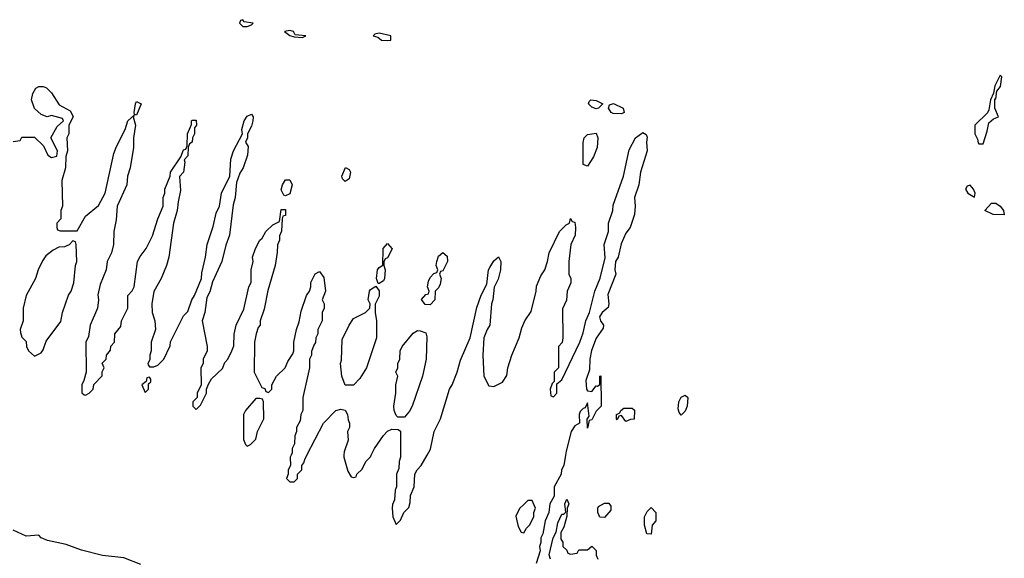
# Model space of a CAD drawing. Header units: inches. Extents: x 2792272 to 2951639, y 860504 to 1033803.
# Tile 47 of 209: x 2816000 to 2820630, y 1009515 to 1012046. Entities that reach past the tile are written whole.
import ezdxf

# ---------------------------------------------------------------- set-up
doc = ezdxf.new("R2010")
doc.units = ezdxf.units.IN
doc.header["$MEASUREMENT"] = 0
for name, color, linetype in [('C8010', 7, 'Continuous'), ('C8011', 7, 'Continuous'), ('C8021', 7, 'Continuous')]:
    doc.layers.add(name, color=color, linetype=linetype)

msp = doc.modelspace()

# ---------------------------------------------------------------- linework, layer by layer
at = {"layer": 'C8010', "color": 4, "elevation": 8}
for points in [[(2817277, 1010000), (2817272, 1009990), (2817274, 1009950), (2817262, 1009930), (2817262, 1009910), (2817254, 1009890), (2817270, 1009874), (2817290, 1009874), (2817306, 1009890), (2817306, 1009910), (2817326, 1009930), (2817326, 1009950), (2817336.4, 1009963.6), (2817340.4, 1009979.6), (2817350.9, 1010000)], [(2817525, 1010000), (2817524.7, 1009990), (2817543.6, 1009923.6), (2817558, 1009898), (2817570, 1009894), (2817582, 1009898), (2817586, 1009910), (2817610, 1009934), (2817628, 1009970), (2817648.9, 1009991.1), (2817653.2, 1010000)], [(2817791.3, 1010000), (2817791.3, 1009990), (2817784.7, 1009970), (2817783.6, 1009936.4), (2817772, 1009910), (2817772, 1009850), (2817765.4, 1009834.6), (2817762, 1009790), (2817752.7, 1009767.3), (2817752, 1009750), (2817754, 1009710), (2817770, 1009674), (2817790, 1009694), (2817806, 1009730), (2817830, 1009754), (2817836.4, 1009776.4), (2817838, 1009810), (2817855.3, 1009850), (2817858, 1009910), (2817868.9, 1009931.1), (2817888, 1009950), (2817916.7, 1010000)], [(2818566.8, 1010000), (2818558, 1009950), (2818548.2, 1009930), (2818545.5, 1009910), (2818512.7, 1009850), (2818513.4, 1009806.6), (2818493.4, 1009770), (2818487.7, 1009730), (2818470.8, 1009690), (2818460.7, 1009630), (2818450.8, 1009610), (2818450.9, 1009589.1), (2818444.9, 1009570), (2818447.7, 1009550), (2818428, 1009490)], [(2818495.3, 1009510), (2818489, 1009531), (2818509.1, 1009610.9), (2818522, 1009638), (2818530, 1009682), (2818550, 1009722), (2818558, 1009722), (2818568, 1009732), (2818564, 1009770), (2818572.7, 1009792.7), (2818582, 1009770), (2818574, 1009750), (2818572.7, 1009712.7), (2818558.8, 1009661.2), (2818544.7, 1009635.3), (2818544.7, 1009604.7), (2818554, 1009590), (2818554, 1009570), (2818572.7, 1009552.7), (2818578, 1009538), (2818590, 1009534), (2818622, 1009538), (2818630, 1009554), (2818670, 1009554), (2818690, 1009572), (2818710.9, 1009550.9), (2818711.3, 1009530), (2818718, 1009510)], [(2816570, 1009486), (2816490, 1009516.9), (2816390, 1009527.6), (2816290, 1009553.1), (2816218.8, 1009578.8), (2816130, 1009598.3), (2816100.9, 1009610), (2816090, 1009622.7), (2816030, 1009618), (2815970, 1009646)]]:
    msp.add_lwpolyline(points, dxfattribs=at)
for points in [[(2818410, 1009786), (2818390, 1009786), (2818370, 1009768), (2818350, 1009748), (2818332.7, 1009712.7), (2818343.6, 1009663.6), (2818358, 1009638), (2818370, 1009634), (2818383.1, 1009656.9), (2818398, 1009670), (2818418, 1009710), (2818418, 1009730), (2818426, 1009750)], [(2818750, 1009706), (2818727.3, 1009707.3), (2818718, 1009730), (2818718, 1009750), (2818722, 1009758), (2818750, 1009774), (2818770, 1009774), (2818779.6, 1009759.6), (2818779.6, 1009740.4)], [(2818970, 1009628), (2818948.9, 1009628.9), (2818938, 1009670), (2818938, 1009710), (2818950, 1009734), (2818970, 1009754), (2818991.3, 1009730), (2818991.3, 1009690), (2818974, 1009670)]]:
    msp.add_lwpolyline(points, close=True, dxfattribs=at)
at = {"layer": 'C8011', "color": 4}
for points, elevation in [([(2817050, 1012046), (2817038, 1012042), (2817034, 1012030), (2817050, 1012014), (2817070, 1012014), (2817090, 1012022), (2817098, 1012030), (2817055.3, 1012035.3)], 12), ([(2817270, 1011994.5), (2817244.7, 1011990), (2817270, 1011972), (2817290, 1011964.7), (2817330, 1011962), (2817346, 1011970), (2817295.3, 1011975.3), (2817288, 1011990)], 12), ([(2817690, 1011982), (2817670, 1011978), (2817662, 1011970), (2817684, 1011964), (2817702, 1011950), (2817730, 1011947.7), (2817746, 1011950), (2817746, 1011970)], 12), ([(2816550, 1011598), (2816540.4, 1011600.4), (2816538, 1011610), (2816544, 1011650), (2816550, 1011662), (2816571, 1011650)], 8), ([(2818710, 1011626.6), (2818690, 1011635.3), (2818675.3, 1011650), (2818678, 1011662), (2818686, 1011670), (2818710, 1011666), (2818742, 1011650), (2818722, 1011630)], 8), ([(2818830, 1011604), (2818790, 1011604.5), (2818781.2, 1011610), (2818768, 1011630), (2818773.6, 1011646.4), (2818792.7, 1011652.7), (2818838, 1011630), (2818842, 1011610)], 8), ([(2818670, 1011358), (2818650, 1011366), (2818649.3, 1011369.3), (2818649.3, 1011469.3), (2818654, 1011490), (2818670, 1011506), (2818710, 1011512), (2818718, 1011490), (2818715.3, 1011444.7), (2818698, 1011402)], 8), ([(2817530, 1011286), (2817518, 1011298), (2817515.3, 1011310), (2817531.3, 1011351.3), (2817550, 1011342), (2817556, 1011330), (2817550, 1011298)], 8), ([(2817250, 1011218), (2817242, 1011222), (2817230, 1011246), (2817235.3, 1011270), (2817250, 1011294), (2817270, 1011294), (2817282, 1011270), (2817270, 1011228)], 8), ([(2816250, 1011006), (2816232, 1010988), (2816210, 1010978), (2816183.6, 1010976.4), (2816156.9, 1010963.1), (2816123.5, 1010936.5), (2816107.1, 1010912.9), (2816086.8, 1010870), (2816074.8, 1010830), (2816031, 1010750), (2816016, 1010690), (2816016, 1010630), (2816002, 1010590), (2816003.6, 1010576.4), (2816010, 1010554), (2816030, 1010534), (2816032, 1010510), (2816042, 1010490), (2816070, 1010464.7), (2816100.4, 1010479.6), (2816110, 1010494), (2816124.7, 1010535.3), (2816193.2, 1010626.8), (2816202, 1010670), (2816229, 1010751), (2816242, 1010770), (2816255.3, 1010810), (2816262, 1010890), (2816268, 1010910), (2816266, 1010990), (2816262, 1011002)], 8), ([(2817686, 1010806), (2817678, 1010830), (2817682, 1010870), (2817690, 1010882), (2817707.3, 1010892.7), (2817709, 1010970), (2817730, 1010994), (2817750.9, 1010969.1), (2817730, 1010926), (2817718, 1010922), (2817712.7, 1010907.3), (2817712, 1010890), (2817718, 1010870), (2817716, 1010830), (2817710, 1010818), (2817690, 1010806)], 8), ([(2817930, 1010706), (2817907.3, 1010707.3), (2817888.9, 1010731.1), (2817910, 1010754), (2817922, 1010758), (2817926, 1010770), (2817918, 1010790), (2817923.1, 1010816.9), (2817930, 1010834), (2817947.3, 1010852.7), (2817962, 1010858), (2817966, 1010870), (2817958, 1010890), (2817962, 1010910), (2817970, 1010934), (2817990, 1010952), (2818010, 1010934), (2818011, 1010910), (2817990, 1010866), (2817978, 1010862), (2817974, 1010850), (2817982, 1010830), (2817976.9, 1010803.1), (2817970, 1010786), (2817954, 1010770), (2817952, 1010730)], 8), ([(2817530, 1010328), (2817515.3, 1010370), (2817508.7, 1010430), (2817514, 1010446), (2817516.4, 1010543.6), (2817549.1, 1010610.9), (2817570, 1010642), (2817626, 1010670), (2817646, 1010690), (2817648, 1010710), (2817639, 1010730), (2817645.2, 1010770), (2817650, 1010778), (2817674, 1010794), (2817691, 1010771), (2817690, 1010746), (2817671.6, 1010708.4), (2817671.3, 1010670), (2817678, 1010630), (2817678, 1010550), (2817630.7, 1010409.3), (2817599.8, 1010360.2), (2817570, 1010328)], 8), ([(2817778, 1010178), (2817770, 1010186), (2817761.2, 1010210), (2817759.3, 1010230), (2817768.7, 1010290), (2817768.7, 1010330), (2817778, 1010370), (2817768.7, 1010390), (2817778, 1010410), (2817778, 1010430), (2817788, 1010450), (2817788.7, 1010490), (2817798, 1010510), (2817850, 1010572), (2817870, 1010584.7), (2817883.6, 1010583.6), (2817910, 1010574), (2817915.3, 1010555.3), (2817910.8, 1010450), (2817894.8, 1010370), (2817846, 1010230), (2817833.7, 1010206.3), (2817810, 1010178)], 8), ([(2816610, 1010366), (2816598, 1010362), (2816594, 1010346), (2816574, 1010330), (2816590, 1010294), (2816606, 1010310), (2816606, 1010334), (2816616.4, 1010343.6), (2816616.4, 1010356.4)], 8), ([(2817130, 1010266), (2817110, 1010266), (2817062, 1010210), (2817052, 1010190), (2817052.7, 1010072.7), (2817062, 1010050), (2817070, 1010042), (2817086, 1010050), (2817110, 1010074), (2817118, 1010110), (2817148, 1010170), (2817146, 1010250), (2817142, 1010262)], 8), ([(2819110, 1010188), (2819100.4, 1010200.4), (2819096.4, 1010216.4), (2819099, 1010250), (2819110, 1010272), (2819130, 1010282), (2819142, 1010270), (2819138, 1010230), (2819130, 1010206)], 8), ([(2818850, 1010158), (2818830, 1010186), (2818818, 1010182), (2818810, 1010166), (2818806, 1010170), (2818806, 1010190), (2818822, 1010198), (2818826, 1010210), (2818840.4, 1010219.6), (2818879.6, 1010219.6), (2818891.3, 1010211.3), (2818890, 1010168), (2818872.7, 1010167.3)], 8)]:
    msp.add_lwpolyline(points, close=True, dxfattribs=dict(at, elevation=elevation))
at = {"layer": 'C8011', "color": 4, "elevation": 8}
for points in [[(2815970, 1011474), (2816002, 1011478), (2816010, 1011494), (2816070, 1011494), (2816112.7, 1011452.7), (2816132, 1011410), (2816150, 1011398), (2816175.3, 1011404.7), (2816178, 1011430), (2816146, 1011490), (2816176.4, 1011543.6), (2816206, 1011570), (2816202, 1011582), (2816150, 1011595.3), (2816128.9, 1011588.9), (2816100.2, 1011600.2), (2816069.1, 1011629.1), (2816055.3, 1011670), (2816061.2, 1011698.8), (2816076.4, 1011723.6), (2816090, 1011732), (2816110, 1011732), (2816125.4, 1011725.4), (2816150, 1011702), (2816185.4, 1011645.4), (2816236.9, 1011616.9), (2816250.9, 1011590.9), (2816231.6, 1011548.4), (2816231.3, 1011510), (2816222, 1011490), (2816224.7, 1011430), (2816216.9, 1011403.1), (2816216, 1011350), (2816198, 1011290), (2816202, 1011170), (2816194, 1011150), (2816194, 1011110), (2816174, 1011090), (2816174, 1011070), (2816178, 1011058), (2816190, 1011054), (2816270, 1011054), (2816310, 1011122), (2816370, 1011172), (2816402, 1011230), (2816443.1, 1011416.9), (2816455.3, 1011450), (2816495.3, 1011530), (2816508.7, 1011570), (2816538, 1011598), (2816534, 1011590), (2816544.7, 1011550), (2816534.8, 1011490), (2816534.4, 1011445.6), (2816518.8, 1011350), (2816506.8, 1011310), (2816504, 1011270), (2816458.8, 1011170), (2816454.4, 1011105.6), (2816442.8, 1011050), (2816441, 1010990), (2816431, 1010950), (2816411, 1010910), (2816407.3, 1010870), (2816378.8, 1010801.2), (2816367.5, 1010752.5), (2816371, 1010729), (2816366, 1010690), (2816331.3, 1010610), (2816323.5, 1010556.5), (2816311.3, 1010530), (2816312, 1010390), (2816302, 1010350), (2816292, 1010330), (2816292.7, 1010292.7), (2816303.6, 1010283.6), (2816310, 1010282), (2816326, 1010290), (2816346, 1010310), (2816348.4, 1010331.6), (2816387.3, 1010372.7), (2816388.4, 1010391.6), (2816398, 1010410), (2816388.4, 1010431.6), (2816406, 1010450), (2816408, 1010470), (2816427.3, 1010492.7), (2816428.4, 1010511.6), (2816446, 1010530), (2816448, 1010570), (2816475.3, 1010604.7), (2816478, 1010630), (2816508, 1010690), (2816508, 1010750), (2816528.4, 1010771.6), (2816538, 1010790), (2816554, 1010910), (2816566.3, 1010933.7), (2816595.3, 1010970), (2816624, 1011030), (2816649, 1011110), (2816675.3, 1011170), (2816675.3, 1011210), (2816682, 1011230), (2816682, 1011250), (2816708, 1011310), (2816708.7, 1011330), (2816758, 1011402), (2816770, 1011434), (2816782, 1011438), (2816787.3, 1011452.7), (2816788.7, 1011510), (2816807.3, 1011552.7), (2816808, 1011570), (2816810, 1011574), (2816830, 1011574), (2816831, 1011550), (2816822, 1011538), (2816822, 1011510), (2816812, 1011490), (2816811.3, 1011470), (2816798, 1011462), (2816792.7, 1011447.3), (2816790, 1011406), (2816772.7, 1011387.3), (2816776.9, 1011376.9), (2816771, 1011330), (2816751.6, 1011308.4), (2816756.8, 1011243.2), (2816744.7, 1011190), (2816741, 1011150), (2816724, 1011090), (2816701, 1010930), (2816691, 1010890), (2816666, 1010830), (2816630.9, 1010769.1), (2816620.7, 1010710), (2816622.8, 1010670), (2816636, 1010630), (2816638, 1010590), (2816618, 1010530), (2816618, 1010490), (2816612, 1010470), (2816612, 1010448), (2816602, 1010430), (2816603.6, 1010423.6), (2816610, 1010414), (2816630, 1010414), (2816650, 1010422), (2816678, 1010450), (2816707.3, 1010512.7), (2816708.4, 1010531.6), (2816770, 1010654), (2816790, 1010674), (2816808.7, 1010730), (2816822, 1010750), (2816855.3, 1010830), (2816856.4, 1010856.4), (2816874, 1010930), (2816882, 1010990), (2816910, 1011074), (2816923.2, 1011136.8), (2816939, 1011170), (2816949.2, 1011230), (2816988.7, 1011310), (2816993.2, 1011390), (2817005.2, 1011430), (2817048, 1011510), (2817044, 1011530), (2817055.3, 1011570), (2817070, 1011592), (2817090, 1011602), (2817098, 1011590), (2817096, 1011570), (2817090, 1011546), (2817072, 1011510), (2817071.3, 1011490), (2817062, 1011470), (2817074, 1011450), (2817070.7, 1011410), (2817050.8, 1011350), (2817035.3, 1011324.7), (2817019.6, 1011280.4), (2817013.4, 1011210), (2817003.5, 1011176.5), (2816987.1, 1011032.9), (2816970, 1010986), (2816951, 1010910), (2816906.8, 1010813.2), (2816893.7, 1010766.3), (2816879.6, 1010740.4), (2816870.7, 1010669.3), (2816858, 1010630), (2816882, 1010510), (2816882, 1010490), (2816862, 1010450), (2816862, 1010430), (2816852, 1010410), (2816854, 1010330), (2816834, 1010290), (2816834, 1010270), (2816814, 1010250), (2816814, 1010230), (2816830, 1010214), (2816850, 1010234), (2816878, 1010290), (2816878, 1010310), (2816887.3, 1010332.7), (2816902, 1010358), (2816953.6, 1010406.4), (2816964.7, 1010435.3), (2816978, 1010450), (2816998, 1010490), (2817007.3, 1010512.7), (2817008.4, 1010568.4), (2817018, 1010610), (2817054.6, 1010685.4), (2817078, 1010790), (2817088.4, 1010811.6), (2817088.7, 1010870), (2817098, 1010910), (2817095.3, 1010930), (2817108.7, 1010970), (2817128.7, 1011010), (2817140.4, 1011019.6), (2817158, 1011050), (2817190, 1011082), (2817222, 1011098), (2817230, 1011154), (2817250, 1011154), (2817250, 1011126), (2817238, 1011122), (2817234, 1011110), (2817231.6, 1011051.6), (2817222, 1011030), (2817222, 1011010), (2817211.6, 1010988.4), (2817211.1, 1010951.1), (2817201, 1010890), (2817167.3, 1010772.7), (2817150, 1010686), (2817131.3, 1010630), (2817131, 1010610), (2817121, 1010599), (2817111.3, 1010570), (2817104.7, 1010530), (2817102, 1010390), (2817138, 1010318), (2817152.7, 1010312.7), (2817158, 1010298), (2817170, 1010294), (2817186, 1010310), (2817186, 1010330), (2817208, 1010370), (2817248, 1010410), (2817260.2, 1010439.8), (2817284.7, 1010475.3), (2817289, 1010490), (2817289.3, 1010530.7), (2817301.2, 1010590), (2817314.6, 1010625.4), (2817323.2, 1010676.8), (2817349, 1010750), (2817362, 1010770), (2817368.7, 1010790), (2817369.3, 1010810.7), (2817390, 1010852), (2817410, 1010862), (2817430, 1010834), (2817438, 1010770), (2817422, 1010730), (2817432, 1010710), (2817432, 1010690), (2817422, 1010670), (2817422, 1010630), (2817402, 1010590), (2817402, 1010570), (2817392, 1010550), (2817391.6, 1010528.4), (2817383.6, 1010516.4), (2817372.7, 1010487.3), (2817372, 1010470), (2817362, 1010450), (2817362, 1010410), (2817332, 1010270), (2817332, 1010210), (2817322, 1010190), (2817319.6, 1010160.4), (2817302, 1010130), (2817302, 1010110), (2817294, 1010090), (2817292.7, 1010052.7), (2817282, 1010030), (2817282, 1010010), (2817277, 1010000)], [(2817916.7, 1010000), (2817932.5, 1010027.5), (2817949, 1010110), (2817979, 1010170), (2818021.2, 1010310), (2818033.2, 1010330), (2818057.2, 1010390), (2818073.6, 1010446.4), (2818118, 1010550), (2818150, 1010694), (2818169.4, 1010750.6), (2818196.4, 1010803.6), (2818204, 1010870), (2818210, 1010882), (2818230, 1010912), (2818251.3, 1010931.3), (2818262, 1010910), (2818261, 1010870), (2818250, 1010826), (2818231.3, 1010788.7), (2818224.7, 1010730), (2818218, 1010710), (2818211, 1010610), (2818198, 1010590), (2818182, 1010550), (2818178, 1010470), (2818182, 1010370), (2818205.4, 1010325.4), (2818230, 1010322), (2818270, 1010342), (2818290, 1010374), (2818295.3, 1010410), (2818314, 1010470), (2818348.7, 1010550), (2818362, 1010598), (2818375.3, 1010630), (2818404.7, 1010675.3), (2818429, 1010770), (2818430, 1010794), (2818450, 1010842), (2818468.7, 1010870), (2818482, 1010910), (2818489, 1010950), (2818539, 1011050), (2818570, 1011082), (2818586, 1011090), (2818590, 1011112), (2818598, 1011098), (2818610, 1011094), (2818614, 1011070), (2818612.7, 1011032.7), (2818592, 1010990), (2818582, 1010910), (2818582, 1010850), (2818592, 1010830), (2818592, 1010810), (2818574, 1010770), (2818571.6, 1010728.4), (2818552.7, 1010687.3), (2818554, 1010550), (2818551.6, 1010528.4), (2818534, 1010510), (2818534, 1010410), (2818514, 1010390), (2818514, 1010346), (2818503.6, 1010336.4), (2818494, 1010310), (2818498, 1010278), (2818510, 1010274), (2818526, 1010290), (2818526, 1010334), (2818550, 1010354), (2818634, 1010530), (2818650, 1010574), (2818662, 1010630), (2818679, 1010670), (2818704, 1010770), (2818729.3, 1010830.7), (2818752.9, 1010927.1), (2818749, 1010990), (2818768.7, 1011050), (2818768.7, 1011090), (2818788.7, 1011150), (2818790, 1011174), (2818839, 1011310), (2818865.2, 1011434.8), (2818895.3, 1011490), (2818930, 1011516), (2818946, 1011506), (2818950, 1011494), (2818947.3, 1011470), (2818951.3, 1011430), (2818919.3, 1011330), (2818910.7, 1011270), (2818890.6, 1011210), (2818894.8, 1011170), (2818891.3, 1011130), (2818871.3, 1011070), (2818850, 1011042), (2818828, 1010992), (2818814, 1010930), (2818802, 1010910), (2818799.1, 1010870), (2818802.8, 1010850), (2818765.5, 1010754.5), (2818771, 1010710), (2818766.8, 1010693.2), (2818738.8, 1010670), (2818726.8, 1010650), (2818730.8, 1010630), (2818744.7, 1010610), (2818743.6, 1010596.4), (2818710, 1010548.7), (2818688.2, 1010491.8), (2818680.5, 1010450), (2818679.1, 1010400.9), (2818662, 1010350), (2818664.7, 1010310), (2818670, 1010302), (2818690, 1010298), (2818710, 1010324.7), (2818716.4, 1010323.6), (2818728, 1010332), (2818728, 1010370), (2818732.7, 1010372.7), (2818734, 1010230), (2818710, 1010206), (2818690, 1010166), (2818678, 1010162), (2818670, 1010126), (2818668.4, 1010168.4), (2818678, 1010182), (2818670, 1010246), (2818658.8, 1010221.2), (2818650, 1010219), (2818635.3, 1010204.7), (2818631, 1010190), (2818632, 1010150), (2818610, 1010137.2), (2818594, 1010110), (2818570, 1010018), (2818566.8, 1010000)], [(2817350.9, 1010000), (2817428, 1010150), (2817486, 1010210), (2817510, 1010216), (2817530, 1010211.3), (2817542, 1010190), (2817544.7, 1010164.7), (2817551.3, 1010150), (2817551.3, 1010130), (2817542, 1010110), (2817544.7, 1010070), (2817525.4, 1010014.6), (2817525, 1010000)], [(2817653.2, 1010000), (2817668, 1010030), (2817710, 1010092), (2817730, 1010112), (2817750, 1010122), (2817779.6, 1010119.6), (2817791.3, 1010111.3), (2817791.3, 1010000)]]:
    msp.add_lwpolyline(points, dxfattribs=at)
at = {"layer": 'C8021', "color": 4}
for points, elevation in [([(2820610, 1011786), (2820585.4, 1011734.6), (2820579.6, 1011700.4), (2820564.7, 1011670), (2820558, 1011622), (2820551.1, 1011608.9), (2820492, 1011550), (2820492, 1011510), (2820504.7, 1011484.7), (2820507.1, 1011467.1), (2820510, 1011462), (2820530, 1011462), (2820550, 1011522), (2820558, 1011562), (2820579.3, 1011580.7), (2820602, 1011590), (2820586, 1011630), (2820586, 1011674), (2820590, 1011674), (2820595.3, 1011710), (2820612.7, 1011732.7), (2820618, 1011778)], 12), ([(2820470, 1011269), (2820456, 1011264), (2820446.8, 1011250), (2820459.1, 1011230), (2820490, 1011212), (2820493, 1011230), (2820485.2, 1011250)], 12), ([(2820630, 1011129.4), (2820578, 1011130), (2820539, 1011150), (2820570, 1011184), (2820590, 1011183), (2820610.2, 1011170.2), (2820626.8, 1011150)], 8)]:
    msp.add_lwpolyline(points, close=True, dxfattribs=dict(at, elevation=elevation))

doc.saveas('drawing.dxf')
